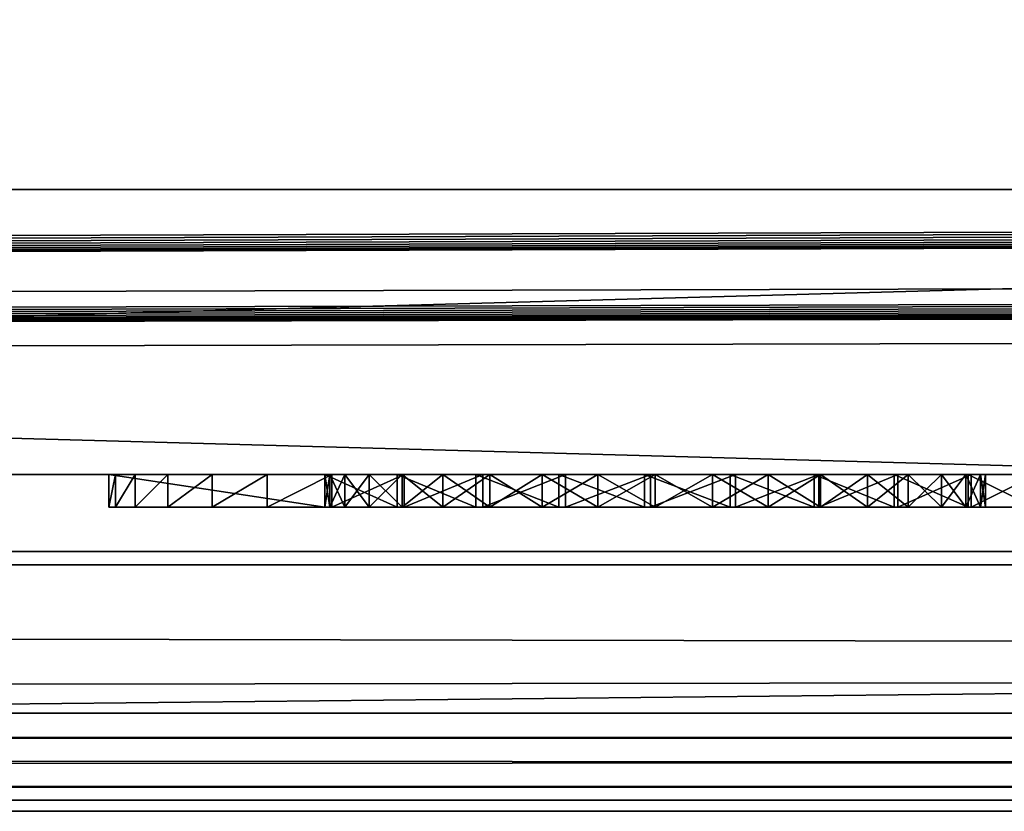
# Model space of a CAD drawing. Header units: inches. Extents: x -29.4 to 29.4, y 0 to 14.
# Tile 16 of 40: x -0.627 to -0.326, y -0.03 to 0.212. Entities that reach past the tile are written whole.
import ezdxf

# ---------------------------------------------------------------- set-up
doc = ezdxf.new("R2010")
doc.units = ezdxf.units.IN
doc.header["$LTSCALE"] = 65.185185
doc.header["$MEASUREMENT"] = 0
for name, color, linetype in [('10', 7, 'CONTINUOUS'), ('11', 7, 'CONTINUOUS'), ('118', 7, 'CONTINUOUS'), ('119', 7, 'CONTINUOUS'), ('121', 7, 'CONTINUOUS'), ('143', 7, 'CONTINUOUS'), ('144', 7, 'CONTINUOUS'), ('145', 7, 'CONTINUOUS'), ('146', 7, 'CONTINUOUS'), ('165', 7, 'CONTINUOUS'), ('166', 7, 'CONTINUOUS'), ('167', 7, 'CONTINUOUS'), ('168', 7, 'CONTINUOUS'), ('17', 7, 'CONTINUOUS'), ('18', 7, 'CONTINUOUS'), ('19', 7, 'CONTINUOUS'), ('22', 7, 'CONTINUOUS'), ('23', 7, 'CONTINUOUS'), ('6', 7, 'CONTINUOUS'), ('7', 7, 'CONTINUOUS'), ('8', 7, 'CONTINUOUS'), ('9', 7, 'CONTINUOUS')]:
    doc.layers.add(name, color=color, linetype=linetype)

msp = doc.modelspace()

# ---------------------------------------------------------------- linework, layer by layer
at = {"layer": '10', "color": 7, "linetype": 'Continuous'}
for points in [[(-29.226, 0, -0.5), (29.226, 0, -0.5), (-29.226, -0.015, -0.5), (-29.226, 0, -0.5)], [(29.226, 0, -0.5), (-29.226, -0.03, -0.5), (-29.226, -0.015, -0.5), (29.226, 0, -0.5)], [(-29.226, -0.03, -0.5), (29.226, 0, -0.5), (29.226, -0.015, -0.5), (-29.226, -0.03, -0.5)], [(29.226, -0.03, -0.5), (-29.226, -0.03, -0.5), (29.226, -0.015, -0.5), (29.226, -0.03, -0.5)]]:
    msp.add_3dface(points, dxfattribs=at)
at = {"layer": '11', "color": 7, "linetype": 'Continuous'}
for points in [[(29.1635, 1.97, -0.03), (29.1635, 0, -0.03), (-29.1635, 0, -0.03), (29.1635, 1.97, -0.03)], [(29.1635, 1.97, -0.03), (-29.1635, 0, -0.03), (-29.1635, 1.97, -0.03), (29.1635, 1.97, -0.03)]]:
    msp.add_3dface(points, dxfattribs=at)
at = {"layer": '118', "color": 7, "linetype": 'Continuous'}
for points in [[(3.405, 0.04541, 19.00447), (3.405, -0.02655, 20.37759), (-3.405, -0.02655, 20.37759), (3.405, 0.04541, 19.00447)], [(-3.405, 0.04541, 19.00447), (3.405, 0.04541, 19.00447), (-3.405, -0.02655, 20.37759), (-3.405, 0.04541, 19.00447)]]:
    msp.add_3dface(points, dxfattribs=at)
at = {"layer": '119', "color": 7, "linetype": 'Continuous'}
for points in [[(-3.405, 0.23216, 19.01426), (3.405, 0.23216, 19.01426), (-3.405, 0.04541, 19.00447), (-3.405, 0.23216, 19.01426)], [(3.405, 0.23216, 19.01426), (3.405, 0.04541, 19.00447), (-3.405, 0.04541, 19.00447), (3.405, 0.23216, 19.01426)]]:
    msp.add_3dface(points, dxfattribs=at)
at = {"layer": '121', "color": 7, "linetype": 'Continuous'}
for points in [[(3.405, 0.16019, 20.38737), (-3.405, 0.16019, 20.38737), (3.405, -0.02655, 20.37759), (3.405, 0.16019, 20.38737)], [(3.405, -0.02655, 20.37759), (-3.405, 0.16019, 20.38737), (-3.405, -0.02655, 20.37759), (3.405, -0.02655, 20.37759)]]:
    msp.add_3dface(points, dxfattribs=at)
at = {"layer": '143', "color": 7, "linetype": 'Continuous'}
for points in [[(-0.6, 0.063, 0.757), (-0.534, 0.063, 0.482), (-0.534, 0.063, 0.615), (-0.6, 0.063, 0.757)], [(-0.534, 0.063, 0.482), (-0.6, 0.063, 0.757), (-0.55159, 0.063, 0.36442), (-0.534, 0.063, 0.482)], [(-0.6, 0.063, 0.757), (-0.6, 0.063, 0.482), (-0.59797, 0.063, 0.45602), (-0.6, 0.063, 0.757)], [(-0.534, 0.063, 0.757), (-0.6, 0.063, 0.757), (-0.534, 0.063, 0.615), (-0.534, 0.063, 0.757)], [(-0.55159, 0.063, 0.36442), (-0.6, 0.063, 0.757), (-0.56844, 0.063, 0.3843), (-0.55159, 0.063, 0.36442)], [(-0.56844, 0.063, 0.3843), (-0.6, 0.063, 0.757), (-0.58199, 0.063, 0.40656), (-0.56844, 0.063, 0.3843)], [(-0.58199, 0.063, 0.40656), (-0.6, 0.063, 0.757), (-0.59191, 0.063, 0.43067), (-0.58199, 0.063, 0.40656)], [(-0.59191, 0.063, 0.43067), (-0.6, 0.063, 0.757), (-0.59797, 0.063, 0.45602), (-0.59191, 0.063, 0.43067)], [(-0.53185, 0.063, 0.3474), (-0.534, 0.063, 0.482), (-0.55159, 0.063, 0.36442), (-0.53185, 0.063, 0.3474)], [(-0.52791, 0.063, 0.51654), (-0.52047, 0.063, 0.5325), (-0.534, 0.063, 0.615), (-0.52791, 0.063, 0.51654)], [(-0.534, 0.063, 0.615), (-0.52047, 0.063, 0.5325), (-0.51189, 0.063, 0.62919), (-0.534, 0.063, 0.615)], [(-0.53247, 0.063, 0.49954), (-0.52791, 0.063, 0.51654), (-0.534, 0.063, 0.615), (-0.53247, 0.063, 0.49954)], [(-0.534, 0.063, 0.482), (-0.53247, 0.063, 0.49954), (-0.534, 0.063, 0.615), (-0.534, 0.063, 0.482)], [(-0.53247, 0.063, 0.46446), (-0.534, 0.063, 0.482), (-0.53185, 0.063, 0.3474), (-0.53247, 0.063, 0.46446)], [(-0.52791, 0.063, 0.44746), (-0.53247, 0.063, 0.46446), (-0.53185, 0.063, 0.3474), (-0.52791, 0.063, 0.44746)], [(-0.5097, 0.063, 0.33366), (-0.52791, 0.063, 0.44746), (-0.53185, 0.063, 0.3474), (-0.5097, 0.063, 0.33366)], [(-0.52047, 0.063, 0.4315), (-0.52791, 0.063, 0.44746), (-0.5097, 0.063, 0.33366), (-0.52047, 0.063, 0.4315)], [(-0.52047, 0.063, 0.5325), (-0.51037, 0.063, 0.54692), (-0.51189, 0.063, 0.62919), (-0.52047, 0.063, 0.5325)], [(-0.51037, 0.063, 0.41708), (-0.52047, 0.063, 0.4315), (-0.5097, 0.063, 0.33366), (-0.51037, 0.063, 0.41708)], [(-0.51037, 0.063, 0.54692), (-0.49792, 0.063, 0.55937), (-0.51189, 0.063, 0.62919), (-0.51037, 0.063, 0.54692)], [(-0.51189, 0.063, 0.62919), (-0.49792, 0.063, 0.55937), (-0.48784, 0.063, 0.63974), (-0.51189, 0.063, 0.62919)], [(-0.49792, 0.063, 0.40463), (-0.51037, 0.063, 0.41708), (-0.5097, 0.063, 0.33366), (-0.49792, 0.063, 0.40463)], [(-0.48569, 0.063, 0.32353), (-0.49792, 0.063, 0.40463), (-0.5097, 0.063, 0.33366), (-0.48569, 0.063, 0.32353)], [(-0.49792, 0.063, 0.55937), (-0.4835, 0.063, 0.56947), (-0.48784, 0.063, 0.63974), (-0.49792, 0.063, 0.55937)], [(-0.4835, 0.063, 0.39453), (-0.49792, 0.063, 0.40463), (-0.48569, 0.063, 0.32353), (-0.4835, 0.063, 0.39453)], [(-0.4835, 0.063, 0.56947), (-0.46754, 0.063, 0.57691), (-0.48784, 0.063, 0.63974), (-0.4835, 0.063, 0.56947)], [(-0.48784, 0.063, 0.63974), (-0.46754, 0.063, 0.57691), (-0.46242, 0.063, 0.64639), (-0.48784, 0.063, 0.63974)], [(-0.46039, 0.063, 0.31726), (-0.4835, 0.063, 0.39453), (-0.48569, 0.063, 0.32353), (-0.46039, 0.063, 0.31726)], [(-0.46754, 0.063, 0.38709), (-0.4835, 0.063, 0.39453), (-0.46039, 0.063, 0.31726), (-0.46754, 0.063, 0.38709)], [(-0.46754, 0.063, 0.57691), (-0.45054, 0.063, 0.58147), (-0.46242, 0.063, 0.64639), (-0.46754, 0.063, 0.57691)], [(-0.45054, 0.063, 0.38253), (-0.46754, 0.063, 0.38709), (-0.46039, 0.063, 0.31726), (-0.45054, 0.063, 0.38253)], [(-0.46242, 0.063, 0.64639), (-0.45054, 0.063, 0.58147), (-0.43628, 0.063, 0.64897), (-0.46242, 0.063, 0.64639)], [(-0.43442, 0.063, 0.31501), (-0.45054, 0.063, 0.38253), (-0.46039, 0.063, 0.31726), (-0.43442, 0.063, 0.31501)], [(-0.45054, 0.063, 0.58147), (-0.433, 0.063, 0.583), (-0.43628, 0.063, 0.64897), (-0.45054, 0.063, 0.58147)], [(-0.433, 0.063, 0.381), (-0.45054, 0.063, 0.38253), (-0.43442, 0.063, 0.31501), (-0.433, 0.063, 0.381)], [(-0.433, 0.063, 0.583), (-0.41546, 0.063, 0.58147), (-0.43628, 0.063, 0.64897), (-0.433, 0.063, 0.583)], [(-0.43628, 0.063, 0.64897), (-0.41546, 0.063, 0.58147), (-0.41006, 0.063, 0.64742), (-0.43628, 0.063, 0.64897)], [(-0.40842, 0.063, 0.31682), (-0.433, 0.063, 0.381), (-0.43442, 0.063, 0.31501), (-0.40842, 0.063, 0.31682)], [(-0.41546, 0.063, 0.38253), (-0.433, 0.063, 0.381), (-0.40842, 0.063, 0.31682), (-0.41546, 0.063, 0.38253)], [(-0.41546, 0.063, 0.58147), (-0.39846, 0.063, 0.57691), (-0.41006, 0.063, 0.64742), (-0.41546, 0.063, 0.58147)], [(-0.39846, 0.063, 0.38709), (-0.41546, 0.063, 0.38253), (-0.40842, 0.063, 0.31682), (-0.39846, 0.063, 0.38709)], [(-0.41006, 0.063, 0.64742), (-0.39846, 0.063, 0.57691), (-0.3844, 0.063, 0.64177), (-0.41006, 0.063, 0.64742)], [(-0.38302, 0.063, 0.32265), (-0.39846, 0.063, 0.38709), (-0.40842, 0.063, 0.31682), (-0.38302, 0.063, 0.32265)], [(-0.39846, 0.063, 0.57691), (-0.3825, 0.063, 0.56947), (-0.3844, 0.063, 0.64177), (-0.39846, 0.063, 0.57691)], [(-0.3825, 0.063, 0.39453), (-0.39846, 0.063, 0.38709), (-0.38302, 0.063, 0.32265), (-0.3825, 0.063, 0.39453)], [(-0.3825, 0.063, 0.56947), (-0.36808, 0.063, 0.55937), (-0.3844, 0.063, 0.64177), (-0.3825, 0.063, 0.56947)], [(-0.3844, 0.063, 0.64177), (-0.36808, 0.063, 0.55937), (-0.35995, 0.063, 0.63217), (-0.3844, 0.063, 0.64177)], [(-0.35883, 0.063, 0.33237), (-0.3825, 0.063, 0.39453), (-0.38302, 0.063, 0.32265), (-0.35883, 0.063, 0.33237)], [(-0.36808, 0.063, 0.40463), (-0.3825, 0.063, 0.39453), (-0.35883, 0.063, 0.33237), (-0.36808, 0.063, 0.40463)], [(-0.36808, 0.063, 0.55937), (-0.35563, 0.063, 0.54692), (-0.35995, 0.063, 0.63217), (-0.36808, 0.063, 0.55937)], [(-0.35563, 0.063, 0.41708), (-0.36808, 0.063, 0.40463), (-0.35883, 0.063, 0.33237), (-0.35563, 0.063, 0.41708)], [(-0.34553, 0.063, 0.5325), (-0.33809, 0.063, 0.51654), (-0.35995, 0.063, 0.63217), (-0.34553, 0.063, 0.5325)], [(-0.35995, 0.063, 0.63217), (-0.33809, 0.063, 0.51654), (-0.3373, 0.063, 0.61886), (-0.35995, 0.063, 0.63217)], [(-0.35563, 0.063, 0.54692), (-0.34553, 0.063, 0.5325), (-0.35995, 0.063, 0.63217), (-0.35563, 0.063, 0.54692)], [(-0.33646, 0.063, 0.34573), (-0.35563, 0.063, 0.41708), (-0.35883, 0.063, 0.33237), (-0.33646, 0.063, 0.34573)], [(-0.34553, 0.063, 0.4315), (-0.35563, 0.063, 0.41708), (-0.33646, 0.063, 0.34573), (-0.34553, 0.063, 0.4315)], [(-0.33809, 0.063, 0.44746), (-0.34553, 0.063, 0.4315), (-0.33646, 0.063, 0.34573), (-0.33809, 0.063, 0.44746)], [(-0.33809, 0.063, 0.51654), (-0.33353, 0.063, 0.49954), (-0.3373, 0.063, 0.61886), (-0.33809, 0.063, 0.51654)], [(-0.33353, 0.063, 0.46446), (-0.33809, 0.063, 0.44746), (-0.33646, 0.063, 0.34573), (-0.33353, 0.063, 0.46446)], [(-0.33353, 0.063, 0.49954), (-0.332, 0.063, 0.482), (-0.3373, 0.063, 0.61886), (-0.33353, 0.063, 0.49954)], [(-0.3373, 0.063, 0.61886), (-0.332, 0.063, 0.482), (-0.31702, 0.063, 0.60216), (-0.3373, 0.063, 0.61886)], [(-0.31643, 0.063, 0.36242), (-0.33353, 0.063, 0.46446), (-0.33646, 0.063, 0.34573), (-0.31643, 0.063, 0.36242)], [(-0.332, 0.063, 0.482), (-0.33353, 0.063, 0.46446), (-0.31643, 0.063, 0.36242), (-0.332, 0.063, 0.482)], [(-0.31702, 0.063, 0.60216), (-0.332, 0.063, 0.482), (-0.31643, 0.063, 0.36242), (-0.31702, 0.063, 0.60216)]]:
    msp.add_3dface(points, dxfattribs=at)
at = {"layer": '144', "color": 7, "linetype": 'Continuous'}
for points in [[(-0.53247, 0.073, 0.46446), (-0.534, 0.073, 0.482), (-0.53247, 0.063, 0.46446), (-0.53247, 0.073, 0.46446)], [(-0.534, 0.073, 0.482), (-0.534, 0.063, 0.482), (-0.53247, 0.063, 0.46446), (-0.534, 0.073, 0.482)], [(-0.52791, 0.073, 0.44746), (-0.53247, 0.073, 0.46446), (-0.52791, 0.063, 0.44746), (-0.52791, 0.073, 0.44746)], [(-0.53247, 0.073, 0.46446), (-0.53247, 0.063, 0.46446), (-0.52791, 0.063, 0.44746), (-0.53247, 0.073, 0.46446)], [(-0.52047, 0.073, 0.4315), (-0.52791, 0.073, 0.44746), (-0.52047, 0.063, 0.4315), (-0.52047, 0.073, 0.4315)], [(-0.52791, 0.073, 0.44746), (-0.52791, 0.063, 0.44746), (-0.52047, 0.063, 0.4315), (-0.52791, 0.073, 0.44746)], [(-0.51037, 0.073, 0.41708), (-0.52047, 0.073, 0.4315), (-0.51037, 0.063, 0.41708), (-0.51037, 0.073, 0.41708)], [(-0.52047, 0.073, 0.4315), (-0.52047, 0.063, 0.4315), (-0.51037, 0.063, 0.41708), (-0.52047, 0.073, 0.4315)], [(-0.49792, 0.073, 0.40463), (-0.51037, 0.073, 0.41708), (-0.49792, 0.063, 0.40463), (-0.49792, 0.073, 0.40463)], [(-0.51037, 0.073, 0.41708), (-0.51037, 0.063, 0.41708), (-0.49792, 0.063, 0.40463), (-0.51037, 0.073, 0.41708)], [(-0.4835, 0.073, 0.39453), (-0.49792, 0.073, 0.40463), (-0.4835, 0.063, 0.39453), (-0.4835, 0.073, 0.39453)], [(-0.49792, 0.073, 0.40463), (-0.49792, 0.063, 0.40463), (-0.4835, 0.063, 0.39453), (-0.49792, 0.073, 0.40463)], [(-0.46754, 0.073, 0.38709), (-0.4835, 0.073, 0.39453), (-0.46754, 0.063, 0.38709), (-0.46754, 0.073, 0.38709)], [(-0.4835, 0.073, 0.39453), (-0.4835, 0.063, 0.39453), (-0.46754, 0.063, 0.38709), (-0.4835, 0.073, 0.39453)], [(-0.45054, 0.073, 0.38253), (-0.46754, 0.073, 0.38709), (-0.45054, 0.063, 0.38253), (-0.45054, 0.073, 0.38253)], [(-0.46754, 0.073, 0.38709), (-0.46754, 0.063, 0.38709), (-0.45054, 0.063, 0.38253), (-0.46754, 0.073, 0.38709)], [(-0.433, 0.073, 0.381), (-0.45054, 0.073, 0.38253), (-0.433, 0.063, 0.381), (-0.433, 0.073, 0.381)], [(-0.45054, 0.073, 0.38253), (-0.45054, 0.063, 0.38253), (-0.433, 0.063, 0.381), (-0.45054, 0.073, 0.38253)], [(-0.41546, 0.073, 0.38253), (-0.433, 0.073, 0.381), (-0.41546, 0.063, 0.38253), (-0.41546, 0.073, 0.38253)], [(-0.433, 0.073, 0.381), (-0.433, 0.063, 0.381), (-0.41546, 0.063, 0.38253), (-0.433, 0.073, 0.381)], [(-0.39846, 0.073, 0.38709), (-0.41546, 0.073, 0.38253), (-0.39846, 0.063, 0.38709), (-0.39846, 0.073, 0.38709)], [(-0.41546, 0.073, 0.38253), (-0.41546, 0.063, 0.38253), (-0.39846, 0.063, 0.38709), (-0.41546, 0.073, 0.38253)], [(-0.3825, 0.073, 0.39453), (-0.39846, 0.073, 0.38709), (-0.3825, 0.063, 0.39453), (-0.3825, 0.073, 0.39453)], [(-0.39846, 0.073, 0.38709), (-0.39846, 0.063, 0.38709), (-0.3825, 0.063, 0.39453), (-0.39846, 0.073, 0.38709)], [(-0.36808, 0.073, 0.40463), (-0.3825, 0.073, 0.39453), (-0.36808, 0.063, 0.40463), (-0.36808, 0.073, 0.40463)], [(-0.3825, 0.073, 0.39453), (-0.3825, 0.063, 0.39453), (-0.36808, 0.063, 0.40463), (-0.3825, 0.073, 0.39453)], [(-0.35563, 0.073, 0.41708), (-0.36808, 0.073, 0.40463), (-0.35563, 0.063, 0.41708), (-0.35563, 0.073, 0.41708)], [(-0.36808, 0.073, 0.40463), (-0.36808, 0.063, 0.40463), (-0.35563, 0.063, 0.41708), (-0.36808, 0.073, 0.40463)], [(-0.34553, 0.073, 0.4315), (-0.35563, 0.073, 0.41708), (-0.34553, 0.063, 0.4315), (-0.34553, 0.073, 0.4315)], [(-0.35563, 0.073, 0.41708), (-0.35563, 0.063, 0.41708), (-0.34553, 0.063, 0.4315), (-0.35563, 0.073, 0.41708)], [(-0.33809, 0.073, 0.44746), (-0.34553, 0.073, 0.4315), (-0.33809, 0.063, 0.44746), (-0.33809, 0.073, 0.44746)], [(-0.34553, 0.073, 0.4315), (-0.34553, 0.063, 0.4315), (-0.33809, 0.063, 0.44746), (-0.34553, 0.073, 0.4315)], [(-0.33353, 0.073, 0.46446), (-0.33809, 0.073, 0.44746), (-0.33353, 0.063, 0.46446), (-0.33353, 0.073, 0.46446)], [(-0.33809, 0.073, 0.44746), (-0.33809, 0.063, 0.44746), (-0.33353, 0.063, 0.46446), (-0.33809, 0.073, 0.44746)], [(-0.332, 0.073, 0.482), (-0.33353, 0.073, 0.46446), (-0.332, 0.063, 0.482), (-0.332, 0.073, 0.482)], [(-0.332, 0.063, 0.482), (-0.33353, 0.073, 0.46446), (-0.33353, 0.063, 0.46446), (-0.332, 0.063, 0.482)]]:
    msp.add_3dface(points, dxfattribs=at)
at = {"layer": '145', "color": 7, "linetype": 'Continuous'}
for points in [[(-0.534, 0.073, 0.482), (-0.53247, 0.073, 0.49954), (-0.534, 0.063, 0.482), (-0.534, 0.073, 0.482)], [(-0.53247, 0.073, 0.49954), (-0.53247, 0.063, 0.49954), (-0.534, 0.063, 0.482), (-0.53247, 0.073, 0.49954)], [(-0.53247, 0.073, 0.49954), (-0.52791, 0.073, 0.51654), (-0.53247, 0.063, 0.49954), (-0.53247, 0.073, 0.49954)], [(-0.52791, 0.073, 0.51654), (-0.52791, 0.063, 0.51654), (-0.53247, 0.063, 0.49954), (-0.52791, 0.073, 0.51654)], [(-0.52791, 0.073, 0.51654), (-0.52047, 0.073, 0.5325), (-0.52791, 0.063, 0.51654), (-0.52791, 0.073, 0.51654)], [(-0.52047, 0.073, 0.5325), (-0.52047, 0.063, 0.5325), (-0.52791, 0.063, 0.51654), (-0.52047, 0.073, 0.5325)], [(-0.52047, 0.073, 0.5325), (-0.51037, 0.073, 0.54692), (-0.52047, 0.063, 0.5325), (-0.52047, 0.073, 0.5325)], [(-0.51037, 0.073, 0.54692), (-0.51037, 0.063, 0.54692), (-0.52047, 0.063, 0.5325), (-0.51037, 0.073, 0.54692)], [(-0.51037, 0.073, 0.54692), (-0.49792, 0.073, 0.55937), (-0.51037, 0.063, 0.54692), (-0.51037, 0.073, 0.54692)], [(-0.49792, 0.073, 0.55937), (-0.49792, 0.063, 0.55937), (-0.51037, 0.063, 0.54692), (-0.49792, 0.073, 0.55937)], [(-0.49792, 0.073, 0.55937), (-0.4835, 0.073, 0.56947), (-0.49792, 0.063, 0.55937), (-0.49792, 0.073, 0.55937)], [(-0.4835, 0.073, 0.56947), (-0.4835, 0.063, 0.56947), (-0.49792, 0.063, 0.55937), (-0.4835, 0.073, 0.56947)], [(-0.4835, 0.073, 0.56947), (-0.46754, 0.073, 0.57691), (-0.4835, 0.063, 0.56947), (-0.4835, 0.073, 0.56947)], [(-0.46754, 0.073, 0.57691), (-0.46754, 0.063, 0.57691), (-0.4835, 0.063, 0.56947), (-0.46754, 0.073, 0.57691)], [(-0.46754, 0.073, 0.57691), (-0.45054, 0.073, 0.58147), (-0.46754, 0.063, 0.57691), (-0.46754, 0.073, 0.57691)], [(-0.45054, 0.073, 0.58147), (-0.45054, 0.063, 0.58147), (-0.46754, 0.063, 0.57691), (-0.45054, 0.073, 0.58147)], [(-0.45054, 0.073, 0.58147), (-0.433, 0.073, 0.583), (-0.45054, 0.063, 0.58147), (-0.45054, 0.073, 0.58147)], [(-0.433, 0.073, 0.583), (-0.433, 0.063, 0.583), (-0.45054, 0.063, 0.58147), (-0.433, 0.073, 0.583)], [(-0.433, 0.073, 0.583), (-0.41546, 0.073, 0.58147), (-0.433, 0.063, 0.583), (-0.433, 0.073, 0.583)], [(-0.41546, 0.073, 0.58147), (-0.41546, 0.063, 0.58147), (-0.433, 0.063, 0.583), (-0.41546, 0.073, 0.58147)], [(-0.41546, 0.073, 0.58147), (-0.39846, 0.073, 0.57691), (-0.41546, 0.063, 0.58147), (-0.41546, 0.073, 0.58147)], [(-0.39846, 0.073, 0.57691), (-0.39846, 0.063, 0.57691), (-0.41546, 0.063, 0.58147), (-0.39846, 0.073, 0.57691)], [(-0.39846, 0.073, 0.57691), (-0.3825, 0.073, 0.56947), (-0.39846, 0.063, 0.57691), (-0.39846, 0.073, 0.57691)], [(-0.3825, 0.073, 0.56947), (-0.3825, 0.063, 0.56947), (-0.39846, 0.063, 0.57691), (-0.3825, 0.073, 0.56947)], [(-0.3825, 0.073, 0.56947), (-0.36808, 0.073, 0.55937), (-0.3825, 0.063, 0.56947), (-0.3825, 0.073, 0.56947)], [(-0.36808, 0.073, 0.55937), (-0.36808, 0.063, 0.55937), (-0.3825, 0.063, 0.56947), (-0.36808, 0.073, 0.55937)], [(-0.36808, 0.073, 0.55937), (-0.35563, 0.073, 0.54692), (-0.36808, 0.063, 0.55937), (-0.36808, 0.073, 0.55937)], [(-0.35563, 0.073, 0.54692), (-0.35563, 0.063, 0.54692), (-0.36808, 0.063, 0.55937), (-0.35563, 0.073, 0.54692)], [(-0.35563, 0.073, 0.54692), (-0.34553, 0.073, 0.5325), (-0.35563, 0.063, 0.54692), (-0.35563, 0.073, 0.54692)], [(-0.34553, 0.073, 0.5325), (-0.34553, 0.063, 0.5325), (-0.35563, 0.063, 0.54692), (-0.34553, 0.073, 0.5325)], [(-0.34553, 0.073, 0.5325), (-0.33809, 0.073, 0.51654), (-0.34553, 0.063, 0.5325), (-0.34553, 0.073, 0.5325)], [(-0.33809, 0.073, 0.51654), (-0.33809, 0.063, 0.51654), (-0.34553, 0.063, 0.5325), (-0.33809, 0.073, 0.51654)], [(-0.33809, 0.073, 0.51654), (-0.33353, 0.073, 0.49954), (-0.33809, 0.063, 0.51654), (-0.33809, 0.073, 0.51654)], [(-0.33353, 0.073, 0.49954), (-0.33353, 0.063, 0.49954), (-0.33809, 0.063, 0.51654), (-0.33353, 0.073, 0.49954)], [(-0.33353, 0.073, 0.49954), (-0.332, 0.073, 0.482), (-0.33353, 0.063, 0.49954), (-0.33353, 0.073, 0.49954)], [(-0.332, 0.073, 0.482), (-0.332, 0.063, 0.482), (-0.33353, 0.063, 0.49954), (-0.332, 0.073, 0.482)]]:
    msp.add_3dface(points, dxfattribs=at)
at = {"layer": '146', "color": 7, "linetype": 'Continuous'}
for points in [[(-0.6, 0.073, 0.482), (-0.59797, 0.073, 0.45602), (-0.6, 0.063, 0.482), (-0.6, 0.073, 0.482)], [(-0.6, 0.063, 0.482), (-0.59797, 0.073, 0.45602), (-0.59797, 0.063, 0.45602), (-0.6, 0.063, 0.482)], [(-0.59797, 0.073, 0.45602), (-0.59191, 0.073, 0.43066), (-0.59797, 0.063, 0.45602), (-0.59797, 0.073, 0.45602)], [(-0.59191, 0.073, 0.43066), (-0.59191, 0.063, 0.43067), (-0.59797, 0.063, 0.45602), (-0.59191, 0.073, 0.43066)], [(-0.59191, 0.073, 0.43066), (-0.58199, 0.073, 0.40656), (-0.59191, 0.063, 0.43067), (-0.59191, 0.073, 0.43066)], [(-0.58199, 0.073, 0.40656), (-0.58199, 0.063, 0.40656), (-0.59191, 0.063, 0.43067), (-0.58199, 0.073, 0.40656)], [(-0.58199, 0.073, 0.40656), (-0.56844, 0.073, 0.3843), (-0.58199, 0.063, 0.40656), (-0.58199, 0.073, 0.40656)], [(-0.56844, 0.073, 0.3843), (-0.56844, 0.063, 0.3843), (-0.58199, 0.063, 0.40656), (-0.56844, 0.073, 0.3843)], [(-0.56844, 0.073, 0.3843), (-0.55159, 0.073, 0.36442), (-0.56844, 0.063, 0.3843), (-0.56844, 0.073, 0.3843)], [(-0.55159, 0.073, 0.36442), (-0.55159, 0.063, 0.36442), (-0.56844, 0.063, 0.3843), (-0.55159, 0.073, 0.36442)], [(-0.55159, 0.073, 0.36442), (-0.53185, 0.073, 0.3474), (-0.55159, 0.063, 0.36442), (-0.55159, 0.073, 0.36442)], [(-0.53185, 0.073, 0.3474), (-0.53185, 0.063, 0.3474), (-0.55159, 0.063, 0.36442), (-0.53185, 0.073, 0.3474)], [(-0.53185, 0.073, 0.3474), (-0.5097, 0.073, 0.33366), (-0.53185, 0.063, 0.3474), (-0.53185, 0.073, 0.3474)], [(-0.5097, 0.073, 0.33366), (-0.5097, 0.063, 0.33366), (-0.53185, 0.063, 0.3474), (-0.5097, 0.073, 0.33366)], [(-0.5097, 0.073, 0.33366), (-0.48569, 0.073, 0.32353), (-0.5097, 0.063, 0.33366), (-0.5097, 0.073, 0.33366)], [(-0.48569, 0.073, 0.32353), (-0.48569, 0.063, 0.32353), (-0.5097, 0.063, 0.33366), (-0.48569, 0.073, 0.32353)], [(-0.48569, 0.073, 0.32353), (-0.46039, 0.073, 0.31726), (-0.48569, 0.063, 0.32353), (-0.48569, 0.073, 0.32353)], [(-0.46039, 0.073, 0.31726), (-0.46039, 0.063, 0.31726), (-0.48569, 0.063, 0.32353), (-0.46039, 0.073, 0.31726)], [(-0.46039, 0.073, 0.31726), (-0.43442, 0.073, 0.31501), (-0.46039, 0.063, 0.31726), (-0.46039, 0.073, 0.31726)], [(-0.43442, 0.073, 0.31501), (-0.43442, 0.063, 0.31501), (-0.46039, 0.063, 0.31726), (-0.43442, 0.073, 0.31501)], [(-0.43442, 0.073, 0.31501), (-0.40842, 0.073, 0.31682), (-0.43442, 0.063, 0.31501), (-0.43442, 0.073, 0.31501)], [(-0.40842, 0.073, 0.31682), (-0.40842, 0.063, 0.31682), (-0.43442, 0.063, 0.31501), (-0.40842, 0.073, 0.31682)], [(-0.40842, 0.073, 0.31682), (-0.38302, 0.073, 0.32265), (-0.40842, 0.063, 0.31682), (-0.40842, 0.073, 0.31682)], [(-0.38302, 0.073, 0.32265), (-0.38302, 0.063, 0.32265), (-0.40842, 0.063, 0.31682), (-0.38302, 0.073, 0.32265)], [(-0.38302, 0.073, 0.32265), (-0.35883, 0.073, 0.33237), (-0.38302, 0.063, 0.32265), (-0.38302, 0.073, 0.32265)], [(-0.35883, 0.073, 0.33237), (-0.35883, 0.063, 0.33237), (-0.38302, 0.063, 0.32265), (-0.35883, 0.073, 0.33237)], [(-0.35883, 0.073, 0.33237), (-0.33646, 0.073, 0.34573), (-0.35883, 0.063, 0.33237), (-0.35883, 0.073, 0.33237)], [(-0.33646, 0.073, 0.34573), (-0.33646, 0.063, 0.34573), (-0.35883, 0.063, 0.33237), (-0.33646, 0.073, 0.34573)], [(-0.33646, 0.073, 0.34573), (-0.31643, 0.073, 0.36242), (-0.33646, 0.063, 0.34573), (-0.33646, 0.073, 0.34573)], [(-0.31643, 0.073, 0.36242), (-0.31643, 0.063, 0.36242), (-0.33646, 0.063, 0.34573), (-0.31643, 0.073, 0.36242)]]:
    msp.add_3dface(points, dxfattribs=at)
at = {"layer": '165', "color": 7, "linetype": 'Continuous'}
for points in [[(-0.51189, 0.073, 0.62919), (-0.534, 0.073, 0.615), (-0.51189, 0.063, 0.62919), (-0.51189, 0.073, 0.62919)], [(-0.534, 0.073, 0.615), (-0.534, 0.063, 0.615), (-0.51189, 0.063, 0.62919), (-0.534, 0.073, 0.615)], [(-0.48784, 0.073, 0.63974), (-0.51189, 0.073, 0.62919), (-0.48784, 0.063, 0.63974), (-0.48784, 0.073, 0.63974)], [(-0.51189, 0.073, 0.62919), (-0.51189, 0.063, 0.62919), (-0.48784, 0.063, 0.63974), (-0.51189, 0.073, 0.62919)], [(-0.46242, 0.073, 0.64639), (-0.48784, 0.073, 0.63974), (-0.46242, 0.063, 0.64639), (-0.46242, 0.073, 0.64639)], [(-0.48784, 0.073, 0.63974), (-0.48784, 0.063, 0.63974), (-0.46242, 0.063, 0.64639), (-0.48784, 0.073, 0.63974)], [(-0.43628, 0.073, 0.64897), (-0.46242, 0.073, 0.64639), (-0.43628, 0.063, 0.64897), (-0.43628, 0.073, 0.64897)], [(-0.46242, 0.073, 0.64639), (-0.46242, 0.063, 0.64639), (-0.43628, 0.063, 0.64897), (-0.46242, 0.073, 0.64639)], [(-0.41006, 0.073, 0.64742), (-0.43628, 0.073, 0.64897), (-0.41006, 0.063, 0.64742), (-0.41006, 0.073, 0.64742)], [(-0.43628, 0.073, 0.64897), (-0.43628, 0.063, 0.64897), (-0.41006, 0.063, 0.64742), (-0.43628, 0.073, 0.64897)], [(-0.3844, 0.073, 0.64177), (-0.41006, 0.073, 0.64742), (-0.3844, 0.063, 0.64177), (-0.3844, 0.073, 0.64177)], [(-0.41006, 0.073, 0.64742), (-0.41006, 0.063, 0.64742), (-0.3844, 0.063, 0.64177), (-0.41006, 0.073, 0.64742)], [(-0.35995, 0.073, 0.63217), (-0.3844, 0.073, 0.64177), (-0.35995, 0.063, 0.63217), (-0.35995, 0.073, 0.63217)], [(-0.3844, 0.073, 0.64177), (-0.3844, 0.063, 0.64177), (-0.35995, 0.063, 0.63217), (-0.3844, 0.073, 0.64177)], [(-0.3373, 0.073, 0.61886), (-0.35995, 0.073, 0.63217), (-0.3373, 0.063, 0.61886), (-0.3373, 0.073, 0.61886)], [(-0.35995, 0.073, 0.63217), (-0.35995, 0.063, 0.63217), (-0.3373, 0.063, 0.61886), (-0.35995, 0.073, 0.63217)], [(-0.31702, 0.073, 0.60216), (-0.3373, 0.073, 0.61886), (-0.31702, 0.063, 0.60216), (-0.31702, 0.073, 0.60216)], [(-0.3373, 0.073, 0.61886), (-0.3373, 0.063, 0.61886), (-0.31702, 0.063, 0.60216), (-0.3373, 0.073, 0.61886)]]:
    msp.add_3dface(points, dxfattribs=at)
at = {"layer": '166', "color": 7, "linetype": 'Continuous'}
for points in [[(-0.534, 0.073, 0.615), (-0.534, 0.073, 0.757), (-0.534, 0.063, 0.615), (-0.534, 0.073, 0.615)], [(-0.534, 0.073, 0.757), (-0.534, 0.063, 0.757), (-0.534, 0.063, 0.615), (-0.534, 0.073, 0.757)]]:
    msp.add_3dface(points, dxfattribs=at)
at = {"layer": '167', "color": 7, "linetype": 'Continuous'}
for points in [[(-0.534, 0.073, 0.757), (-0.6, 0.073, 0.757), (-0.534, 0.063, 0.757), (-0.534, 0.073, 0.757)], [(-0.6, 0.073, 0.757), (-0.6, 0.063, 0.757), (-0.534, 0.063, 0.757), (-0.6, 0.073, 0.757)]]:
    msp.add_3dface(points, dxfattribs=at)
at = {"layer": '168', "color": 7, "linetype": 'Continuous'}
for points in [[(-0.6, 0.073, 0.757), (-0.6, 0.073, 0.482), (-0.6, 0.063, 0.757), (-0.6, 0.073, 0.757)], [(-0.6, 0.073, 0.482), (-0.6, 0.063, 0.482), (-0.6, 0.063, 0.757), (-0.6, 0.073, 0.482)]]:
    msp.add_3dface(points, dxfattribs=at)
at = {"layer": '17', "color": 7, "linetype": 'Continuous'}
for points in [[(-28.3225, -0.03), (28.3225, -0.03), (-28.3225, 0.073), (-28.3225, -0.03)], [(28.3225, -0.03), (28.3225, 0.073), (-28.3225, 0.073), (28.3225, -0.03)]]:
    msp.add_3dface(points, dxfattribs=at)
at = {"layer": '18', "color": 7, "linetype": 'Continuous'}
for points in [[(28.3225, -0.03, 22.5), (-28.3225, -0.03, 22.5), (28.3225, 0.04948, 22.5), (28.3225, -0.03, 22.5)], [(28.3225, 0.04948, 22.5), (-28.3225, -0.03, 22.5), (-28.3225, 0.04948, 22.5), (28.3225, 0.04948, 22.5)]]:
    msp.add_3dface(points, dxfattribs=at)
at = {"layer": '19', "color": 7, "linetype": 'Continuous'}
for points in [[(-28.3225, 0.04948, 22.5), (13.8155, 0.17043, 20.19214), (19.172, 0.17762, 20.05483), (-28.3225, 0.04948, 22.5)], [(-28.3225, 0.04948, 22.5), (19.172, 0.17762, 20.05483), (19.17369, 0.1765, 20.07631), (-28.3225, 0.04948, 22.5)], [(19.17873, 0.1754, 20.09726), (-28.3225, 0.04948, 22.5), (19.17369, 0.1765, 20.07631), (19.17873, 0.1754, 20.09726)], [(-28.3225, 0.04948, 22.5), (3.4502, 0.16034, 20.38464), (8.05373, 0.1754, 20.09726), (-28.3225, 0.04948, 22.5)], [(8.06199, 0.17435, 20.11717), (-28.3225, 0.04948, 22.5), (8.05373, 0.1754, 20.09726), (8.06199, 0.17435, 20.11717)], [(19.18699, 0.17435, 20.11717), (-28.3225, 0.04948, 22.5), (19.17873, 0.1754, 20.09726), (19.18699, 0.17435, 20.11717)], [(8.07326, 0.17339, 20.13554), (-28.3225, 0.04948, 22.5), (8.06199, 0.17435, 20.11717), (8.07326, 0.17339, 20.13554)], [(19.19826, 0.17339, 20.13554), (-28.3225, 0.04948, 22.5), (19.18699, 0.17435, 20.11717), (19.19826, 0.17339, 20.13554)], [(8.08727, 0.17253, 20.15192), (-28.3225, 0.04948, 22.5), (8.07326, 0.17339, 20.13554), (8.08727, 0.17253, 20.15192)], [(19.21227, 0.17253, 20.15192), (-28.3225, 0.04948, 22.5), (19.19826, 0.17339, 20.13554), (19.21227, 0.17253, 20.15192)], [(8.10368, 0.1718, 20.16592), (-28.3225, 0.04948, 22.5), (8.08727, 0.17253, 20.15192), (8.10368, 0.1718, 20.16592)], [(19.22868, 0.1718, 20.16592), (-28.3225, 0.04948, 22.5), (19.21227, 0.17253, 20.15192), (19.22868, 0.1718, 20.16592)], [(8.12208, 0.17121, 20.17717), (-28.3225, 0.04948, 22.5), (8.10368, 0.1718, 20.16592), (8.12208, 0.17121, 20.17717)], [(19.24708, 0.17121, 20.17717), (-28.3225, 0.04948, 22.5), (19.22868, 0.1718, 20.16592), (19.24708, 0.17121, 20.17717)], [(8.14201, 0.17078, 20.18542), (-28.3225, 0.04948, 22.5), (8.12208, 0.17121, 20.17717), (8.14201, 0.17078, 20.18542)], [(19.26701, 0.17078, 20.18542), (-28.3225, 0.04948, 22.5), (19.24708, 0.17121, 20.17717), (19.26701, 0.17078, 20.18542)], [(8.16299, 0.17051, 20.19045), (-28.3225, 0.04948, 22.5), (8.14201, 0.17078, 20.18542), (8.16299, 0.17051, 20.19045)], [(19.28799, 0.17051, 20.19045), (-28.3225, 0.04948, 22.5), (19.26701, 0.17078, 20.18542), (19.28799, 0.17051, 20.19045)], [(8.1845, 0.17043, 20.19214), (-28.3225, 0.04948, 22.5), (8.16299, 0.17051, 20.19045), (8.1845, 0.17043, 20.19214)], [(19.3095, 0.17043, 20.19214), (-28.3225, 0.04948, 22.5), (19.28799, 0.17051, 20.19045), (19.3095, 0.17043, 20.19214)], [(28.3225, 0.04948, 22.5), (-28.3225, 0.04948, 22.5), (24.9405, 0.17043, 20.19214), (28.3225, 0.04948, 22.5)], [(13.8155, 0.17043, 20.19214), (-28.3225, 0.04948, 22.5), (8.1845, 0.17043, 20.19214), (13.8155, 0.17043, 20.19214)], [(24.9405, 0.17043, 20.19214), (-28.3225, 0.04948, 22.5), (19.3095, 0.17043, 20.19214), (24.9405, 0.17043, 20.19214)], [(3.4502, 0.16034, 20.38464), (-28.3225, 0.04948, 22.5), (3.405, 0.16019, 20.38737), (3.4502, 0.16034, 20.38464)], [(-28.3225, 0.04948, 22.5), (-3.405, 0.16019, 20.38737), (3.405, 0.16019, 20.38737), (-28.3225, 0.04948, 22.5)]]:
    msp.add_3dface(points, dxfattribs=at)
at = {"layer": '22', "color": 7, "linetype": 'Continuous'}
for points in [[(28.3225, 0.073, 1.053), (-27.325, 0.52936, 1.053), (-28.3225, 0.52936, 1.053), (28.3225, 0.073, 1.053)], [(-28.3225, 0.073, 1.053), (28.3225, 0.073, 1.053), (-28.3225, 0.52936, 1.053), (-28.3225, 0.073, 1.053)], [(28.3225, 0.073, 1.053), (-26.575, 0.52936, 1.053), (-27.325, 0.52936, 1.053), (28.3225, 0.073, 1.053)], [(-26.575, 0.52936, 1.053), (28.3225, 0.073, 1.053), (-25.4, 0.52936, 1.053), (-26.575, 0.52936, 1.053)], [(28.3225, 0.073, 1.053), (-24.65, 0.52936, 1.053), (-25.4, 0.52936, 1.053), (28.3225, 0.073, 1.053)], [(-24.65, 0.52936, 1.053), (28.3225, 0.073, 1.053), (-23.475, 0.52936, 1.053), (-24.65, 0.52936, 1.053)], [(28.3225, 0.073, 1.053), (-22.725, 0.52936, 1.053), (-23.475, 0.52936, 1.053), (28.3225, 0.073, 1.053)], [(-22.725, 0.52936, 1.053), (28.3225, 0.073, 1.053), (-21.55, 0.52936, 1.053), (-22.725, 0.52936, 1.053)], [(28.3225, 0.073, 1.053), (-20.8, 0.52936, 1.053), (-21.55, 0.52936, 1.053), (28.3225, 0.073, 1.053)], [(-20.8, 0.52936, 1.053), (28.3225, 0.073, 1.053), (-19.625, 0.52936, 1.053), (-20.8, 0.52936, 1.053)], [(28.3225, 0.073, 1.053), (-18.875, 0.52936, 1.053), (-19.625, 0.52936, 1.053), (28.3225, 0.073, 1.053)], [(-18.875, 0.52936, 1.053), (28.3225, 0.073, 1.053), (-17.7, 0.52936, 1.053), (-18.875, 0.52936, 1.053)], [(28.3225, 0.073, 1.053), (-16.95, 0.52936, 1.053), (-17.7, 0.52936, 1.053), (28.3225, 0.073, 1.053)], [(-16.95, 0.52936, 1.053), (28.3225, 0.073, 1.053), (-15.775, 0.52936, 1.053), (-16.95, 0.52936, 1.053)], [(28.3225, 0.073, 1.053), (-15.025, 0.52936, 1.053), (-15.775, 0.52936, 1.053), (28.3225, 0.073, 1.053)], [(-15.025, 0.52936, 1.053), (28.3225, 0.073, 1.053), (-13.85, 0.52936, 1.053), (-15.025, 0.52936, 1.053)], [(28.3225, 0.073, 1.053), (-13.1, 0.52936, 1.053), (-13.85, 0.52936, 1.053), (28.3225, 0.073, 1.053)], [(-13.1, 0.52936, 1.053), (28.3225, 0.073, 1.053), (-11.925, 0.52936, 1.053), (-13.1, 0.52936, 1.053)], [(28.3225, 0.073, 1.053), (-11.175, 0.52936, 1.053), (-11.925, 0.52936, 1.053), (28.3225, 0.073, 1.053)], [(-11.175, 0.52936, 1.053), (28.3225, 0.073, 1.053), (-10, 0.52936, 1.053), (-11.175, 0.52936, 1.053)], [(28.3225, 0.073, 1.053), (-9.25, 0.52936, 1.053), (-10, 0.52936, 1.053), (28.3225, 0.073, 1.053)], [(-9.25, 0.52936, 1.053), (28.3225, 0.073, 1.053), (-8.075, 0.52936, 1.053), (-9.25, 0.52936, 1.053)], [(28.3225, 0.073, 1.053), (-7.325, 0.52936, 1.053), (-8.075, 0.52936, 1.053), (28.3225, 0.073, 1.053)], [(-7.325, 0.52936, 1.053), (28.3225, 0.073, 1.053), (-6.15, 0.52936, 1.053), (-7.325, 0.52936, 1.053)], [(28.3225, 0.073, 1.053), (-5.4, 0.52936, 1.053), (-6.15, 0.52936, 1.053), (28.3225, 0.073, 1.053)], [(-5.4, 0.52936, 1.053), (28.3225, 0.073, 1.053), (-4.225, 0.52936, 1.053), (-5.4, 0.52936, 1.053)], [(28.3225, 0.073, 1.053), (-3.475, 0.52936, 1.053), (-4.225, 0.52936, 1.053), (28.3225, 0.073, 1.053)], [(-3.475, 0.52936, 1.053), (28.3225, 0.073, 1.053), (-2.3, 0.52936, 1.053), (-3.475, 0.52936, 1.053)], [(28.3225, 0.073, 1.053), (-1.55, 0.52936, 1.053), (-2.3, 0.52936, 1.053), (28.3225, 0.073, 1.053)], [(-1.55, 0.52936, 1.053), (28.3225, 0.073, 1.053), (-0.375, 0.52936, 1.053), (-1.55, 0.52936, 1.053)], [(-0.375, 0.52936, 1.053), (28.3225, 0.073, 1.053), (0.375, 0.52936, 1.053), (-0.375, 0.52936, 1.053)]]:
    msp.add_3dface(points, dxfattribs=at)
at = {"layer": '23', "color": 7, "linetype": 'Continuous'}
for points in [[(-28.3225, 0.073), (28.3225, 0.073), (-0.43442, 0.073, 0.31501), (-28.3225, 0.073)], [(28.3225, 0.073, 1.053), (-28.3225, 0.073, 1.053), (0.50301, 0.073, 0.757), (28.3225, 0.073, 1.053)], [(-28.3225, 0.073, 1.053), (-28.3225, 0.073), (-0.43442, 0.073, 0.31501), (-28.3225, 0.073, 1.053)], [(-0.6, 0.073, 0.482), (-28.3225, 0.073, 1.053), (-0.59797, 0.073, 0.45602), (-0.6, 0.073, 0.482)], [(-28.3225, 0.073, 1.053), (-0.6, 0.073, 0.482), (-0.6, 0.073, 0.757), (-28.3225, 0.073, 1.053)], [(-0.59797, 0.073, 0.45602), (-28.3225, 0.073, 1.053), (-0.59191, 0.073, 0.43066), (-0.59797, 0.073, 0.45602)], [(-0.59191, 0.073, 0.43066), (-28.3225, 0.073, 1.053), (-0.58199, 0.073, 0.40656), (-0.59191, 0.073, 0.43066)], [(-0.58199, 0.073, 0.40656), (-28.3225, 0.073, 1.053), (-0.56844, 0.073, 0.3843), (-0.58199, 0.073, 0.40656)], [(-0.56844, 0.073, 0.3843), (-28.3225, 0.073, 1.053), (-0.55159, 0.073, 0.36442), (-0.56844, 0.073, 0.3843)], [(-0.55159, 0.073, 0.36442), (-28.3225, 0.073, 1.053), (-0.53185, 0.073, 0.3474), (-0.55159, 0.073, 0.36442)], [(-0.53185, 0.073, 0.3474), (-28.3225, 0.073, 1.053), (-0.5097, 0.073, 0.33366), (-0.53185, 0.073, 0.3474)], [(-0.5097, 0.073, 0.33366), (-28.3225, 0.073, 1.053), (-0.48569, 0.073, 0.32353), (-0.5097, 0.073, 0.33366)], [(-0.48569, 0.073, 0.32353), (-28.3225, 0.073, 1.053), (-0.46039, 0.073, 0.31726), (-0.48569, 0.073, 0.32353)], [(-0.46039, 0.073, 0.31726), (-28.3225, 0.073, 1.053), (-0.43442, 0.073, 0.31501), (-0.46039, 0.073, 0.31726)], [(0.50301, 0.073, 0.757), (-28.3225, 0.073, 1.053), (0.43701, 0.073, 0.757), (0.50301, 0.073, 0.757)], [(0.43701, 0.073, 0.757), (-28.3225, 0.073, 1.053), (-0.534, 0.073, 0.757), (0.43701, 0.073, 0.757)], [(-0.534, 0.073, 0.757), (-28.3225, 0.073, 1.053), (-0.6, 0.073, 0.757), (-0.534, 0.073, 0.757)], [(-0.53247, 0.073, 0.49954), (-0.534, 0.073, 0.482), (-0.53247, 0.073, 0.46446), (-0.53247, 0.073, 0.49954)], [(0.29488, 0.073, 0.64781), (0.43701, 0.073, 0.757), (-0.534, 0.073, 0.757), (0.29488, 0.073, 0.64781)], [(0.26975, 0.073, 0.64892), (0.29488, 0.073, 0.64781), (-0.534, 0.073, 0.757), (0.26975, 0.073, 0.64892)], [(0.24474, 0.073, 0.64623), (0.26975, 0.073, 0.64892), (-0.534, 0.073, 0.757), (0.24474, 0.073, 0.64623)], [(0.22041, 0.073, 0.63982), (0.24474, 0.073, 0.64623), (-0.534, 0.073, 0.757), (0.22041, 0.073, 0.63982)], [(0.19732, 0.073, 0.62983), (0.22041, 0.073, 0.63982), (-0.534, 0.073, 0.757), (0.19732, 0.073, 0.62983)], [(0.176, 0.073, 0.61648), (0.19732, 0.073, 0.62983), (-0.534, 0.073, 0.757), (0.176, 0.073, 0.61648)], [(0.15692, 0.073, 0.60009), (0.176, 0.073, 0.61648), (-0.534, 0.073, 0.757), (0.15692, 0.073, 0.60009)], [(-0.0724, 0.073, 0.64598), (0.15692, 0.073, 0.60009), (-0.534, 0.073, 0.757), (-0.0724, 0.073, 0.64598)], [(-0.09873, 0.073, 0.64892), (-0.0724, 0.073, 0.64598), (-0.534, 0.073, 0.757), (-0.09873, 0.073, 0.64892)], [(-0.12519, 0.073, 0.64765), (-0.09873, 0.073, 0.64892), (-0.534, 0.073, 0.757), (-0.12519, 0.073, 0.64765)], [(-0.15111, 0.073, 0.64222), (-0.12519, 0.073, 0.64765), (-0.534, 0.073, 0.757), (-0.15111, 0.073, 0.64222)], [(-0.17586, 0.073, 0.63275), (-0.15111, 0.073, 0.64222), (-0.534, 0.073, 0.757), (-0.17586, 0.073, 0.63275)], [(-0.19879, 0.073, 0.61949), (-0.17586, 0.073, 0.63275), (-0.534, 0.073, 0.757), (-0.19879, 0.073, 0.61949)], [(-0.21934, 0.073, 0.60277), (-0.19879, 0.073, 0.61949), (-0.534, 0.073, 0.757), (-0.21934, 0.073, 0.60277)], [(-0.23698, 0.073, 0.58302), (-0.21934, 0.073, 0.60277), (-0.534, 0.073, 0.757), (-0.23698, 0.073, 0.58302)], [(-0.25128, 0.073, 0.56072), (-0.23698, 0.073, 0.58302), (-0.534, 0.073, 0.757), (-0.25128, 0.073, 0.56072)], [(-0.3373, 0.073, 0.61886), (-0.25128, 0.073, 0.56072), (-0.534, 0.073, 0.757), (-0.3373, 0.073, 0.61886)], [(-0.35995, 0.073, 0.63217), (-0.3373, 0.073, 0.61886), (-0.534, 0.073, 0.757), (-0.35995, 0.073, 0.63217)], [(-0.3844, 0.073, 0.64177), (-0.35995, 0.073, 0.63217), (-0.534, 0.073, 0.757), (-0.3844, 0.073, 0.64177)], [(-0.41006, 0.073, 0.64742), (-0.3844, 0.073, 0.64177), (-0.534, 0.073, 0.757), (-0.41006, 0.073, 0.64742)], [(-0.43628, 0.073, 0.64897), (-0.41006, 0.073, 0.64742), (-0.534, 0.073, 0.757), (-0.43628, 0.073, 0.64897)], [(-0.46242, 0.073, 0.64639), (-0.43628, 0.073, 0.64897), (-0.534, 0.073, 0.757), (-0.46242, 0.073, 0.64639)], [(-0.48784, 0.073, 0.63974), (-0.46242, 0.073, 0.64639), (-0.534, 0.073, 0.757), (-0.48784, 0.073, 0.63974)], [(-0.51189, 0.073, 0.62919), (-0.48784, 0.073, 0.63974), (-0.534, 0.073, 0.757), (-0.51189, 0.073, 0.62919)], [(-0.534, 0.073, 0.615), (-0.51189, 0.073, 0.62919), (-0.534, 0.073, 0.757), (-0.534, 0.073, 0.615)], [(-0.52791, 0.073, 0.51654), (-0.53247, 0.073, 0.49954), (-0.52791, 0.073, 0.44746), (-0.52791, 0.073, 0.51654)], [(-0.52791, 0.073, 0.44746), (-0.53247, 0.073, 0.49954), (-0.53247, 0.073, 0.46446), (-0.52791, 0.073, 0.44746)], [(-0.52047, 0.073, 0.5325), (-0.52791, 0.073, 0.51654), (-0.52047, 0.073, 0.4315), (-0.52047, 0.073, 0.5325)], [(-0.52047, 0.073, 0.4315), (-0.52791, 0.073, 0.51654), (-0.52791, 0.073, 0.44746), (-0.52047, 0.073, 0.4315)], [(-0.51037, 0.073, 0.54692), (-0.52047, 0.073, 0.5325), (-0.51037, 0.073, 0.41708), (-0.51037, 0.073, 0.54692)], [(-0.51037, 0.073, 0.41708), (-0.52047, 0.073, 0.5325), (-0.52047, 0.073, 0.4315), (-0.51037, 0.073, 0.41708)], [(-0.49792, 0.073, 0.55937), (-0.51037, 0.073, 0.54692), (-0.49792, 0.073, 0.40463), (-0.49792, 0.073, 0.55937)], [(-0.49792, 0.073, 0.40463), (-0.51037, 0.073, 0.54692), (-0.51037, 0.073, 0.41708), (-0.49792, 0.073, 0.40463)], [(-0.4835, 0.073, 0.56947), (-0.49792, 0.073, 0.55937), (-0.4835, 0.073, 0.39453), (-0.4835, 0.073, 0.56947)], [(-0.4835, 0.073, 0.39453), (-0.49792, 0.073, 0.55937), (-0.49792, 0.073, 0.40463), (-0.4835, 0.073, 0.39453)], [(-0.46754, 0.073, 0.57691), (-0.4835, 0.073, 0.56947), (-0.46754, 0.073, 0.38709), (-0.46754, 0.073, 0.57691)], [(-0.46754, 0.073, 0.38709), (-0.4835, 0.073, 0.56947), (-0.4835, 0.073, 0.39453), (-0.46754, 0.073, 0.38709)], [(-0.45054, 0.073, 0.58147), (-0.46754, 0.073, 0.57691), (-0.45054, 0.073, 0.38253), (-0.45054, 0.073, 0.58147)], [(-0.45054, 0.073, 0.38253), (-0.46754, 0.073, 0.57691), (-0.46754, 0.073, 0.38709), (-0.45054, 0.073, 0.38253)], [(-0.433, 0.073, 0.583), (-0.45054, 0.073, 0.58147), (-0.433, 0.073, 0.381), (-0.433, 0.073, 0.583)], [(-0.433, 0.073, 0.381), (-0.45054, 0.073, 0.58147), (-0.45054, 0.073, 0.38253), (-0.433, 0.073, 0.381)], [(-0.43442, 0.073, 0.31501), (28.3225, 0.073), (-0.40842, 0.073, 0.31682), (-0.43442, 0.073, 0.31501)], [(-0.41546, 0.073, 0.58147), (-0.433, 0.073, 0.583), (-0.41546, 0.073, 0.38253), (-0.41546, 0.073, 0.58147)], [(-0.41546, 0.073, 0.38253), (-0.433, 0.073, 0.583), (-0.433, 0.073, 0.381), (-0.41546, 0.073, 0.38253)], [(-0.39846, 0.073, 0.57691), (-0.41546, 0.073, 0.58147), (-0.39846, 0.073, 0.38709), (-0.39846, 0.073, 0.57691)], [(-0.39846, 0.073, 0.38709), (-0.41546, 0.073, 0.58147), (-0.41546, 0.073, 0.38253), (-0.39846, 0.073, 0.38709)], [(-0.40842, 0.073, 0.31682), (28.3225, 0.073), (-0.10304, 0.073, 0.315), (-0.40842, 0.073, 0.31682)], [(-0.38302, 0.073, 0.32265), (-0.40842, 0.073, 0.31682), (-0.10304, 0.073, 0.315), (-0.38302, 0.073, 0.32265)], [(-0.3825, 0.073, 0.56947), (-0.39846, 0.073, 0.57691), (-0.3825, 0.073, 0.39453), (-0.3825, 0.073, 0.56947)], [(-0.3825, 0.073, 0.39453), (-0.39846, 0.073, 0.57691), (-0.39846, 0.073, 0.38709), (-0.3825, 0.073, 0.39453)], [(-0.35883, 0.073, 0.33237), (-0.38302, 0.073, 0.32265), (-0.10304, 0.073, 0.315), (-0.35883, 0.073, 0.33237)], [(-0.36808, 0.073, 0.55937), (-0.3825, 0.073, 0.56947), (-0.36808, 0.073, 0.40463), (-0.36808, 0.073, 0.55937)], [(-0.36808, 0.073, 0.40463), (-0.3825, 0.073, 0.56947), (-0.3825, 0.073, 0.39453), (-0.36808, 0.073, 0.40463)], [(-0.35563, 0.073, 0.54692), (-0.36808, 0.073, 0.55937), (-0.35563, 0.073, 0.41708), (-0.35563, 0.073, 0.54692)], [(-0.35563, 0.073, 0.41708), (-0.36808, 0.073, 0.55937), (-0.36808, 0.073, 0.40463), (-0.35563, 0.073, 0.41708)], [(-0.33646, 0.073, 0.34573), (-0.35883, 0.073, 0.33237), (-0.12898, 0.073, 0.31688), (-0.33646, 0.073, 0.34573)], [(-0.12898, 0.073, 0.31688), (-0.35883, 0.073, 0.33237), (-0.10304, 0.073, 0.315), (-0.12898, 0.073, 0.31688)], [(-0.34553, 0.073, 0.5325), (-0.35563, 0.073, 0.54692), (-0.34553, 0.073, 0.4315), (-0.34553, 0.073, 0.5325)], [(-0.34553, 0.073, 0.4315), (-0.35563, 0.073, 0.54692), (-0.35563, 0.073, 0.41708), (-0.34553, 0.073, 0.4315)], [(-0.33809, 0.073, 0.51654), (-0.34553, 0.073, 0.5325), (-0.33809, 0.073, 0.44746), (-0.33809, 0.073, 0.51654)], [(-0.33809, 0.073, 0.44746), (-0.34553, 0.073, 0.5325), (-0.34553, 0.073, 0.4315), (-0.33809, 0.073, 0.44746)], [(-0.33353, 0.073, 0.49954), (-0.33809, 0.073, 0.51654), (-0.33353, 0.073, 0.46446), (-0.33353, 0.073, 0.49954)], [(-0.33353, 0.073, 0.46446), (-0.33809, 0.073, 0.51654), (-0.33809, 0.073, 0.44746), (-0.33353, 0.073, 0.46446)], [(-0.31702, 0.073, 0.60216), (-0.25128, 0.073, 0.56072), (-0.3373, 0.073, 0.61886), (-0.31702, 0.073, 0.60216)], [(-0.31643, 0.073, 0.36242), (-0.33646, 0.073, 0.34573), (-0.15432, 0.073, 0.32276), (-0.31643, 0.073, 0.36242)], [(-0.15432, 0.073, 0.32276), (-0.33646, 0.073, 0.34573), (-0.12898, 0.073, 0.31688), (-0.15432, 0.073, 0.32276)], [(-0.332, 0.073, 0.482), (-0.33353, 0.073, 0.49954), (-0.33353, 0.073, 0.46446), (-0.332, 0.073, 0.482)]]:
    msp.add_3dface(points, dxfattribs=at)
at = {"layer": '6', "color": 7, "linetype": 'Continuous'}
for points in [[(29.1635, 0, 22.53), (29.1635, 1.97, 22.53), (-29.1635, 1.97, 22.53), (29.1635, 0, 22.53)], [(29.1635, 0, 22.53), (-29.1635, 1.97, 22.53), (-29.1635, 0, 22.53), (29.1635, 0, 22.53)]]:
    msp.add_3dface(points, dxfattribs=at)
at = {"layer": '7', "color": 7, "linetype": 'Continuous'}
for points in [[(-29.1635, 0, -0.03), (29.1635, 0, -0.03), (-29.226, 0, -0.5), (-29.1635, 0, -0.03)], [(-29.226, 0, -0.5), (29.1635, 0, -0.03), (29.226, 0, -0.5), (-29.226, 0, -0.5)], [(-29.1635, 0, 22.53), (-29.226, 0, 23), (29.226, 0, 23), (-29.1635, 0, 22.53)], [(29.1635, 0, 22.53), (-29.1635, 0, 22.53), (29.226, 0, 23), (29.1635, 0, 22.53)]]:
    msp.add_3dface(points, dxfattribs=at)
at = {"layer": '8', "color": 7, "linetype": 'Continuous'}
for points in [[(29.226, 0, 23), (-29.226, 0, 23), (29.226, -0.015, 23), (29.226, 0, 23)], [(-29.226, 0, 23), (-29.226, -0.015, 23), (29.226, -0.03, 23), (-29.226, 0, 23)], [(29.226, -0.015, 23), (-29.226, 0, 23), (29.226, -0.03, 23), (29.226, -0.015, 23)], [(-29.226, -0.015, 23), (-29.226, -0.03, 23), (29.226, -0.03, 23), (-29.226, -0.015, 23)]]:
    msp.add_3dface(points, dxfattribs=at)
at = {"layer": '9', "color": 7, "linetype": 'Continuous'}
for points in [[(29.226, -0.03, 23), (-29.226, -0.03, 23), (28.3225, -0.03, 22.5), (29.226, -0.03, 23)], [(-29.226, -0.03, 23), (-28.3225, -0.03, 22.5), (28.3225, -0.03, 22.5), (-29.226, -0.03, 23)], [(-29.226, -0.03, -0.5), (29.226, -0.03, -0.5), (-28.3225, -0.03), (-29.226, -0.03, -0.5)], [(-28.3225, -0.03), (29.226, -0.03, -0.5), (28.3225, -0.03), (-28.3225, -0.03)]]:
    msp.add_3dface(points, dxfattribs=at)

doc.saveas('drawing.dxf')
